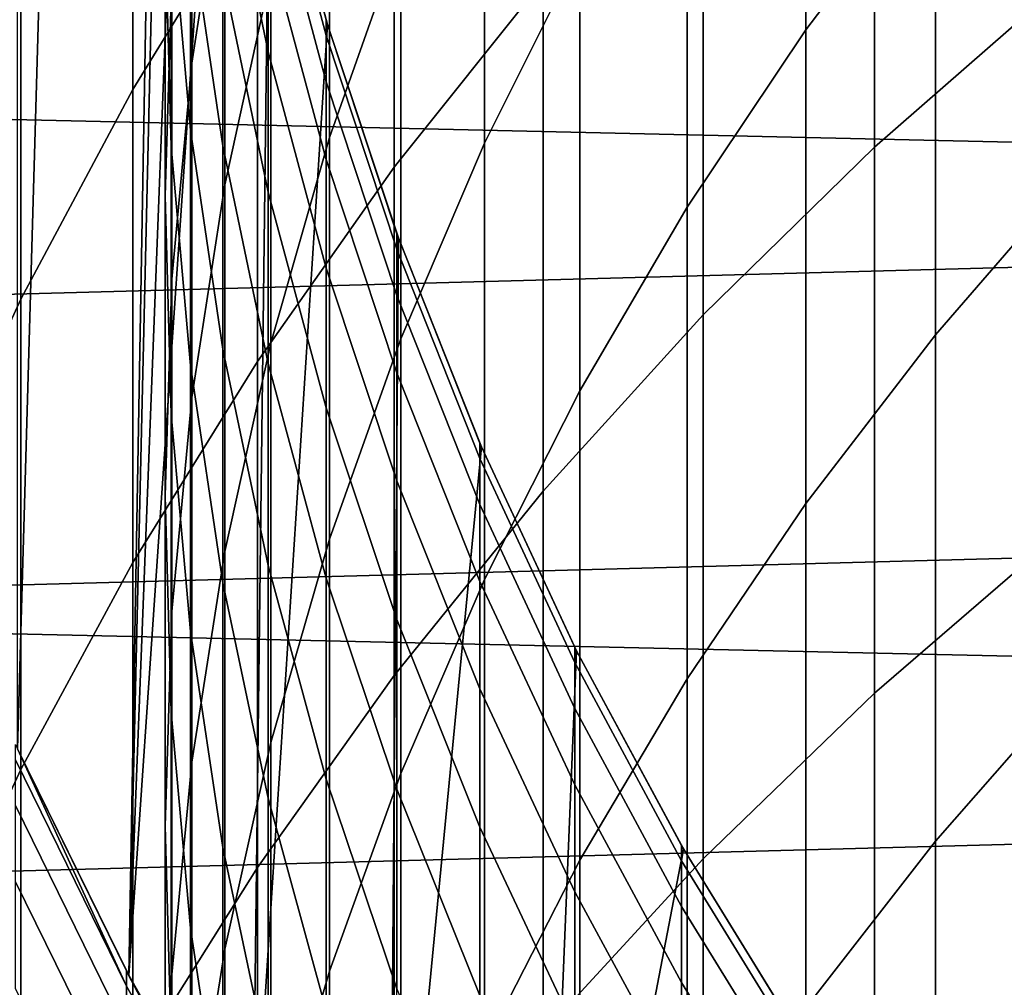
# Model space of a CAD drawing. Header units: metres. Extents: x -28 to 70, y -218 to 28.
# Tile 215 of 256: x -9.55 to -7.2, y -4.93 to -2.63. Entities that reach past the tile are written whole.
import ezdxf

# ---------------------------------------------------------------- set-up
doc = ezdxf.new("R2010")
doc.units = ezdxf.units.M
doc.layers.add('solid_10_261_432_XXX', color=7, linetype='CONTINUOUS')

msp = doc.modelspace()

# ---------------------------------------------------------------- linework, layer by layer
at = {"layer": 'solid_10_261_432_XXX'}
for points in [[(-9.55116, -4.361804, 235.800003), (-9.55116, 4.361804, 235.800003), (-9.286513, 4.900068, 235.800003)], [(-9.2, 0, 235.800003), (-9.286513, -4.900068, 235.800003), (-9.55116, -4.361804, 235.800003), (-9.286513, 4.900068, 235.800003)], [(-9.2, 0, 235.800003), (-9.184435, -0.534895, 235.800003), (-9.286513, -4.900068, 235.800003)], [(-9.184435, -0.534895, 235.800003), (-9.137789, -1.068092, 235.800003), (-9.286513, -4.900068, 235.800003)], [(-9.137789, -1.068092, 235.800003), (-9.060243, -1.5975, 235.800003), (-9.286513, -4.900068, 235.800003)], [(-7.367691, -1.188951, 422.795685), (-7.367691, -2.24586, 425.504303), (-7.675883, -2.651814, 425.339417), (-7.675883, -1.599293, 422.642029)], [(27.251122, -3.691395, -5), (-27.389296, -2.465067, -5), (-27.472309, -1.233766, -5), (27.389296, -2.465067, -5)], [(13.2401, -1.260852, 235.5), (-13.153289, -1.970026, 235.5), (-13.028501, -2.673606, 235.5), (13.153274, -1.970128, 235.5)], [(-9.276731, -1.742587, 422.588379), (-9.276731, -2.793574, 425.28183), (-8.980496, -2.309862, 425.478302), (-8.980496, -1.253645, 422.771454)], [(-9.777374, -1.797765, 419.512878), (-9.777374, -2.763988, 422.205963), (-9.542647, -2.246583, 422.399689), (-9.542647, -1.275219, 419.692261)], [(-7.513144, -1.705443, 428.915985), (-7.513144, -2.930797, 431.608063), (-7.0817, -2.553356, 431.786194), (-7.0817, -1.323237, 429.083649)], [(-8.65491, -1.842624, 425.668091), (-8.65491, -2.978433, 428.357605), (-8.301037, -2.534395, 428.552368), (-8.301037, -1.393389, 425.850555)], [(-9.057523, -1.496479, 410.744476), (-9.057523, -2.221209, 413.449219), (-9.136041, -2.731123, 413.305023), (-9.136041, -2.010172, 410.61438)], [(-8.213237, -1.497668, 419.615906), (-8.213237, -2.466843, 422.31723), (-8.440577, -2.921109, 422.147125), (-8.440577, -1.956447, 419.458405)], [(-8.639299, -1.541028, 416.595581), (-8.639299, -2.426964, 419.296875), (-8.80873, -2.907622, 419.131866), (-8.80873, -2.02605, 416.443878)], [(-8.952003, -2.121712, 235.800003), (-8.991691, -5.422131, 235.800003), (-9.286513, -4.900068, 235.800003), (-9.060243, -1.5975, 235.800003)], [(-7.675883, -1.599293, 422.642029), (-7.675883, -2.651814, 425.339417), (-7.958051, -3.073699, 425.16806), (-7.958051, -2.02574, 422.482361)], [(-7.920033, -2.109602, 428.738708), (-7.920033, -3.329919, 431.419708), (-7.513144, -2.930797, 431.608063), (-7.513144, -1.705443, 428.915985)], [(-8.948297, -1.716557, 413.591919), (-8.948297, -2.519662, 416.28949), (-9.057523, -3.020191, 416.132935), (-9.057523, -2.221209, 413.449219)], [(-9.542647, -2.246583, 422.399689), (-9.542647, -3.29218, 425.079315), (-9.276731, -2.793574, 425.28183), (-9.276731, -1.742587, 422.588379)], [(-9.199989, -1.841193, 404.973724), (-9.199989, -2.406782, 407.671143), (-9.185204, -2.929312, 407.554047), (-9.185204, -2.36675, 404.871063)], [(-8.980496, -2.309862, 425.478302), (-8.980496, -3.440264, 428.155029), (-8.65491, -2.978433, 428.357605), (-8.65491, -1.842624, 425.668091)], [(-7.034518, -1.857213, 425.66217), (-7.034518, -2.992853, 428.351288), (-7.367691, -3.377002, 428.18277), (-7.367691, -2.24586, 425.504303)], [(-9.183583, -1.8843, 407.788239), (-9.183583, -2.527425, 410.483398), (-9.199989, -3.046483, 410.351959), (-9.199989, -2.406782, 407.671143)], [(-9.185204, -1.87833, 402.173615), (-9.185204, -2.36675, 404.871063), (-9.139276, -2.890572, 404.768738), (-9.139276, -2.404772, 402.085754)], [(-9.062361, -1.921574, 393.927002), (-9.062361, -2.182748, 396.626404), (-8.954721, -2.704331, 396.568695), (-8.954721, -2.44455, 393.883667)], [(-8.440577, -1.956447, 419.458405), (-8.440577, -2.921109, 422.147125), (-8.639299, -3.386996, 421.972717), (-8.639299, -2.426964, 419.296875)], [(13.153274, -1.970128, 235.5), (-13.028501, -2.673606, 235.5), (-12.866096, -3.369506, 235.5), (13.02848, -2.673708, 235.5)], [(-9.136041, -2.010172, 410.61438), (-9.136041, -2.731123, 413.305023), (-9.183583, -3.24457, 413.159821), (-9.183583, -2.527425, 410.483398)], [(-9.139276, -1.993085, 399.390411), (-9.139276, -2.404772, 402.085754), (-9.062361, -2.927685, 401.998505), (-9.062361, -2.518203, 399.317596)], [(-8.80873, -2.02605, 416.443878), (-8.80873, -2.907622, 419.131866), (-8.948297, -3.396793, 418.963928), (-8.948297, -2.519662, 416.28949)], [(-7.958051, -2.02574, 422.482361), (-7.958051, -3.073699, 425.16806), (-8.213237, -3.510084, 424.990814), (-8.213237, -2.466843, 422.31723)], [(-8.952003, -2.121712, 235.800003), (-8.813518, -2.638545, 235.800003), (-8.991691, -5.422131, 235.800003)], [(-8.816721, -2.664792, 388.483032), (-8.816721, -2.62782, 385.799988), (-8.952013, -2.121666, 385.799988), (-8.954721, -2.147375, 388.497284)], [(-8.952013, -2.121666, 385.799988), (-8.816721, -2.62782, 385.799988), (-8.813518, -2.638545, 235.800003), (-8.952003, -2.121712, 235.800003)], [(-8.301037, -2.534395, 428.552368), (-8.301037, -3.749416, 431.221741), (-7.920033, -3.329919, 431.419708), (-7.920033, -2.109602, 428.738708)], [(-8.954721, -2.147375, 388.497284), (-8.954721, -2.258851, 391.192535), (-8.816721, -2.775678, 391.164001), (-8.816721, -2.664792, 388.483032)], [(-9.062361, -2.182748, 396.626404), (-9.062361, -2.518203, 399.317596), (-8.954721, -3.037998, 399.245514), (-8.954721, -2.704331, 396.568695)], [(-9.057523, -2.221209, 413.449219), (-9.057523, -3.020191, 416.132935), (-9.136041, -3.525938, 415.974762), (-9.136041, -2.731123, 413.305023)], [(-9.777374, -2.763988, 422.205963), (-9.777374, -3.80405, 424.871429), (-9.542647, -3.29218, 425.079315), (-9.542647, -2.246583, 422.399689)], [(-7.367691, -2.24586, 425.504303), (-7.367691, -3.377002, 428.18277), (-7.675883, -3.778259, 428.006775), (-7.675883, -2.651814, 425.339417)], [(-8.954721, -2.258851, 391.192535), (-8.954721, -2.44455, 393.883667), (-8.816721, -2.960395, 393.840942), (-8.816721, -2.775678, 391.164001)], [(-9.276731, -2.793574, 425.28183), (-9.276731, -3.918379, 427.945312), (-8.980496, -3.440264, 428.155029), (-8.980496, -2.309862, 425.478302)], [(-9.185204, -2.36675, 404.871063), (-9.185204, -2.929312, 407.554047), (-9.139276, -3.450115, 407.437347), (-9.139276, -2.890572, 404.768738)], [(-9.199989, -2.406782, 407.671143), (-9.199989, -3.046483, 410.351959), (-9.185204, -3.565587, 410.22052), (-9.185204, -2.929312, 407.554047)], [(-9.139276, -2.404772, 402.085754), (-9.139276, -2.890572, 404.768738), (-9.062361, -3.410882, 404.667114), (-9.062361, -2.927685, 401.998505)], [(-8.639299, -2.426964, 419.296875), (-8.639299, -3.386996, 421.972717), (-8.80873, -3.862925, 421.794525), (-8.80873, -2.907622, 419.131866)], [(-8.954721, -2.44455, 393.883667), (-8.954721, -2.704331, 396.568695), (-8.816721, -3.218803, 396.511749), (-8.816721, -2.960395, 393.840942)], [(27.058064, -4.910316, -5), (-27.251122, -3.691395, -5), (-27.389296, -2.465067, -5), (27.251122, -3.691395, -5)], [(-8.213237, -2.466843, 422.31723), (-8.213237, -3.510084, 424.990814), (-8.440577, -3.95949, 424.808289), (-8.440577, -2.921109, 422.147125)], [(-9.183583, -2.527425, 410.483398), (-9.183583, -3.24457, 413.159821), (-9.199989, -3.759809, 413.01413), (-9.199989, -3.046483, 410.351959)], [(-9.062361, -2.518203, 399.317596), (-9.062361, -2.927685, 401.998505), (-8.954721, -3.445296, 401.91214), (-8.954721, -3.037998, 399.245514)], [(-8.948297, -2.519662, 416.28949), (-8.948297, -3.396793, 418.963928), (-9.057523, -3.892817, 418.79364), (-9.057523, -3.020191, 416.132935)], [(-8.65491, -2.978433, 428.357605), (-8.65491, -4.187918, 431.014801), (-8.301037, -3.749416, 431.221741), (-8.301037, -2.534395, 428.552368)], [(-7.513144, -2.930797, 431.608063), (-7.513144, -4.229865, 434.26535), (-7.0817, -3.857475, 434.453796), (-7.0817, -2.553356, 431.786194)], [(-8.64515, -3.146645, 235.800003), (-8.667421, -5.926701, 235.800003), (-8.991691, -5.422131, 235.800003), (-8.813518, -2.638545, 235.800003)], [(-8.816721, -2.62782, 385.799988), (-8.813503, -2.63859, 385.799988), (-8.813518, -2.638545, 235.800003)], [(-8.816721, -2.664792, 388.483032), (-8.813503, -2.63859, 385.799988), (-8.816721, -2.62782, 385.799988)], [(-8.648828, -3.173302, 388.468994), (-8.648828, -3.136524, 385.799988), (-8.813503, -2.63859, 385.799988), (-8.816721, -2.664792, 388.483032)], [(-8.648828, -3.136524, 385.799988), (-8.645172, -3.146585, 385.799988), (-8.64515, -3.146645, 235.800003), (-8.813518, -2.638545, 235.800003)], [(-8.813503, -2.63859, 385.799988), (-8.648828, -3.136524, 385.799988), (-8.813518, -2.638545, 235.800003)], [(-8.816721, -2.664792, 388.483032), (-8.816721, -2.775678, 391.164001), (-8.648828, -3.28361, 391.135986), (-8.648828, -3.173302, 388.468994)], [(-7.675883, -2.651814, 425.339417), (-7.675883, -3.778259, 428.006775), (-7.958051, -4.195262, 427.823853), (-7.958051, -3.073699, 425.16806)], [(13.02848, -2.673708, 235.5), (-12.866096, -3.369506, 235.5), (-12.666559, -4.055647, 235.5), (12.866069, -3.369606, 235.5)], [(-8.954721, -2.704331, 396.568695), (-8.954721, -3.037998, 399.245514), (-8.816721, -3.550705, 399.174408), (-8.816721, -3.218803, 396.511749)], [(-9.136041, -2.731123, 413.305023), (-9.136041, -3.525938, 415.974762), (-9.183583, -4.035189, 415.81546), (-9.183583, -3.24457, 413.159821)], [(-8.816721, -2.775678, 391.164001), (-8.816721, -2.960395, 393.840942), (-8.648828, -3.467362, 393.79892), (-8.648828, -3.28361, 391.135986)], [(-9.542647, -3.29218, 425.079315), (-9.542647, -4.411215, 427.729126), (-9.276731, -3.918379, 427.945312), (-9.276731, -2.793574, 425.28183)], [(-9.139276, -2.890572, 404.768738), (-9.139276, -3.450115, 407.437347), (-9.062361, -3.967427, 407.321411), (-9.062361, -3.410882, 404.667114)], [(-8.80873, -2.907622, 419.131866), (-8.80873, -3.862925, 421.794525), (-8.948297, -4.347282, 421.613159), (-8.948297, -3.396793, 418.963928)], [(-8.440577, -2.921109, 422.147125), (-8.440577, -3.95949, 424.808289), (-8.639299, -4.420394, 424.621094), (-8.639299, -3.386996, 421.972717)], [(-9.185204, -2.929312, 407.554047), (-9.185204, -3.565587, 410.22052), (-9.139276, -4.082977, 410.089478), (-9.139276, -3.450115, 407.437347)], [(-9.062361, -2.927685, 401.998505), (-9.062361, -3.410882, 404.667114), (-8.954721, -3.925916, 404.566528), (-8.954721, -3.445296, 401.91214)], [(-7.920033, -3.329919, 431.419708), (-7.920033, -4.623645, 434.066071), (-7.513144, -4.229865, 434.26535), (-7.513144, -2.930797, 431.608063)], [(-8.816721, -2.960395, 393.840942), (-8.816721, -3.218803, 396.511749), (-8.648828, -3.72442, 396.45578), (-8.648828, -3.467362, 393.79892)], [(-8.980496, -3.440264, 428.155029), (-8.980496, -4.643992, 430.799591), (-8.65491, -4.187918, 431.014801), (-8.65491, -2.978433, 428.357605)], [(-7.034518, -2.992853, 428.351288), (-7.034518, -4.202158, 431.008087), (-7.367691, -4.581519, 430.829071), (-7.367691, -3.377002, 428.18277)], [(-9.057523, -3.020191, 416.132935), (-9.057523, -3.892817, 418.79364), (-9.136041, -4.394014, 418.621582), (-9.136041, -3.525938, 415.974762)], [(-8.954721, -3.037998, 399.245514), (-8.954721, -3.445296, 401.91214), (-8.816721, -3.95585, 401.826935), (-8.816721, -3.550705, 399.174408)], [(-9.199989, -3.046483, 410.351959), (-9.199989, -3.759809, 413.01413), (-9.185204, -4.275094, 412.868439), (-9.185204, -3.565587, 410.22052)], [(-7.958051, -3.073699, 425.16806), (-7.958051, -4.195262, 427.823853), (-8.213237, -4.626597, 427.634644), (-8.213237, -3.510084, 424.990814)], [(-8.648828, -3.173302, 388.468994), (-8.645172, -3.146585, 385.799988), (-8.648828, -3.136524, 385.799988)], [(-8.64515, -3.146645, 235.800003), (-8.447603, -3.643899, 235.800003), (-8.667421, -5.926701, 235.800003)], [(-8.451611, -3.671183, 388.455292), (-8.451611, -3.634594, 385.799988), (-8.645172, -3.146585, 385.799988), (-8.648828, -3.173302, 388.468994)], [(-8.645172, -3.146585, 385.799988), (-8.451611, -3.634594, 385.799988), (-8.64515, -3.146645, 235.800003)], [(-8.451611, -3.634594, 385.799988), (-8.447588, -3.643934, 385.799988), (-8.447603, -3.643899, 235.800003), (-8.64515, -3.146645, 235.800003)], [(-8.648828, -3.173302, 388.468994), (-8.648828, -3.28361, 391.135986), (-8.451611, -3.780923, 391.108551), (-8.451611, -3.671183, 388.455292)], [(-8.816721, -3.218803, 396.511749), (-8.816721, -3.550705, 399.174408), (-8.648828, -4.054588, 399.104553), (-8.648828, -3.72442, 396.45578)], [(-9.183583, -3.24457, 413.159821), (-9.183583, -4.035189, 415.81546), (-9.199989, -4.546218, 415.65564), (-9.199989, -3.759809, 413.01413)], [(-9.777374, -3.80405, 424.871429), (-9.777374, -4.917162, 427.507202), (-9.542647, -4.411215, 427.729126), (-9.542647, -3.29218, 425.079315)], [(-8.648828, -3.28361, 391.135986), (-8.648828, -3.467362, 393.79892), (-8.451611, -3.963731, 393.757782), (-8.451611, -3.780923, 391.108551)], [(-8.301037, -3.749416, 431.221741), (-8.301037, -5.037528, 433.856628), (-7.920033, -4.623645, 434.066071), (-7.920033, -3.329919, 431.419708)], [(12.866069, -3.369606, 235.5), (-12.666559, -4.055647, 235.5), (-12.430457, -4.730085, 235.5), (12.666528, -4.055745, 235.5)], [(-8.639299, -3.386996, 421.972717), (-8.639299, -4.420394, 424.621094), (-8.80873, -4.891232, 424.42984), (-8.80873, -3.862925, 421.794525)], [(-7.367691, -3.377002, 428.18277), (-7.367691, -4.581519, 430.829071), (-7.675883, -4.977773, 430.642059), (-7.675883, -3.778259, 428.006775)], [(-9.062361, -3.410882, 404.667114), (-9.062361, -3.967427, 407.321411), (-8.954721, -4.479494, 407.206635), (-8.954721, -3.925916, 404.566528)], [(-8.948297, -3.396793, 418.963928), (-8.948297, -4.347282, 421.613159), (-9.057523, -4.838427, 421.429291), (-9.057523, -3.892817, 418.79364)], [(-9.276731, -3.918379, 427.945312), (-9.276731, -5.116147, 430.576782), (-8.980496, -4.643992, 430.799591), (-8.980496, -3.440264, 428.155029)], [(-9.139276, -3.450115, 407.437347), (-9.139276, -4.082977, 410.089478), (-9.062361, -4.596898, 409.959351), (-9.062361, -3.967427, 407.321411)], [(-8.954721, -3.445296, 401.91214), (-8.954721, -3.925916, 404.566528), (-8.816721, -4.433928, 404.467285), (-8.816721, -3.95585, 401.826935)], [(-8.648828, -3.467362, 393.79892), (-8.648828, -3.72442, 396.45578), (-8.451611, -4.219467, 396.401001), (-8.451611, -3.963731, 393.757782)], [(-8.213237, -3.510084, 424.990814), (-8.213237, -4.626597, 427.634644), (-8.440577, -5.070804, 427.439819), (-8.440577, -3.95949, 424.808289)], [(-9.136041, -3.525938, 415.974762), (-9.136041, -4.394014, 418.621582), (-9.183583, -4.898683, 418.448334), (-9.183583, -4.035189, 415.81546)], [(-8.816721, -3.550705, 399.174408), (-8.816721, -3.95585, 401.826935), (-8.648828, -4.457616, 401.743195), (-8.648828, -4.054588, 399.104553)], [(-9.185204, -3.565587, 410.22052), (-9.185204, -4.275094, 412.868439), (-9.139276, -4.788677, 412.723206), (-9.139276, -4.082977, 410.089478)], [(-8.221401, -4.128985, 235.800003), (-8.314972, -6.411805, 235.800003), (-8.667421, -5.926701, 235.800003), (-8.447603, -3.643899, 235.800003)], [(-8.451611, -3.671183, 388.455292), (-8.447588, -3.643934, 385.799988), (-8.451611, -3.634594, 385.799988)], [(-8.225739, -4.156745, 388.441895), (-8.225739, -4.120341, 385.799988), (-8.447588, -3.643934, 385.799988), (-8.451611, -3.671183, 388.455292)], [(-8.225739, -4.120341, 385.799988), (-8.22142, -4.128953, 385.799988), (-8.221401, -4.128985, 235.800003), (-8.447603, -3.643899, 235.800003)], [(-8.447588, -3.643934, 385.799988), (-8.225739, -4.120341, 385.799988), (-8.447603, -3.643899, 235.800003)], [(-8.451611, -3.671183, 388.455292), (-8.451611, -3.780923, 391.108551), (-8.225739, -4.265933, 391.081787), (-8.225739, -4.156745, 388.441895)], [(26.810513, -6.119348, -5), (-27.058064, -4.910316, -5), (-27.251122, -3.691395, -5), (27.058064, -4.910316, -5)], [(-8.648828, -3.72442, 396.45578), (-8.648828, -4.054588, 399.104553), (-8.451611, -4.547937, 399.036133), (-8.451611, -4.219467, 396.401001)], [(-9.199989, -3.759809, 413.01413), (-9.199989, -4.546218, 415.65564), (-9.185204, -5.057292, 415.495789), (-9.185204, -4.275094, 412.868439)], [(-8.65491, -4.187918, 431.014801), (-8.65491, -5.470161, 433.637695), (-8.301037, -5.037528, 433.856628), (-8.301037, -3.749416, 431.221741)], [(-8.451611, -3.780923, 391.108551), (-8.451611, -3.963731, 393.757782), (-8.225739, -4.447818, 393.717682), (-8.225739, -4.265933, 391.081787)], [(-7.675883, -3.778259, 428.006775), (-7.675883, -4.977773, 430.642059), (-7.958051, -5.389578, 430.447723), (-7.958051, -4.195262, 427.823853)], [(-8.80873, -3.862925, 421.794525), (-8.80873, -4.891232, 424.42984), (-8.948297, -5.370409, 424.235229), (-8.948297, -4.347282, 421.613159)], [(-7.513144, -4.229865, 434.26535), (-7.513144, -5.601659, 436.885834), (-7.0817, -5.234603, 437.084473), (-7.0817, -3.857475, 434.453796)], [(-9.057523, -3.892817, 418.79364), (-9.057523, -4.838427, 421.429291), (-9.136041, -5.334692, 421.243469), (-9.136041, -4.394014, 418.621582)], [(-9.542647, -4.411215, 427.729126), (-9.542647, -5.602839, 430.347107), (-9.276731, -5.116147, 430.576782), (-9.276731, -3.918379, 427.945312)], [(-8.954721, -3.925916, 404.566528), (-8.954721, -4.479494, 407.206635), (-8.816721, -4.984579, 407.093445), (-8.816721, -4.433928, 404.467285)], [(-8.816721, -3.95585, 401.826935), (-8.816721, -4.433928, 404.467285), (-8.648828, -4.933197, 404.369751), (-8.648828, -4.457616, 401.743195)], [(-9.062361, -3.967427, 407.321411), (-9.062361, -4.596898, 409.959351), (-8.954721, -5.105608, 409.830536), (-8.954721, -4.479494, 407.206635)], [(-8.440577, -3.95949, 424.808289), (-8.440577, -5.070804, 427.439819), (-8.639299, -5.526374, 427.23996), (-8.639299, -4.420394, 424.621094)], [(-8.451611, -3.963731, 393.757782), (-8.451611, -4.219467, 396.401001), (-8.225739, -4.702265, 396.347565), (-8.225739, -4.447818, 393.717682)], [(-9.183583, -4.035189, 415.81546), (-9.183583, -4.898683, 418.448334), (-9.199989, -5.405114, 418.274475), (-9.199989, -4.546218, 415.65564)], [(12.666528, -4.055745, 235.5), (-12.430457, -4.730085, 235.5), (-12.158466, -5.39089, 235.5), (12.430421, -4.730182, 235.5)], [(-8.648828, -4.054588, 399.104553), (-8.648828, -4.457616, 401.743195), (-8.451611, -4.948893, 401.661224), (-8.451611, -4.547937, 399.036133)], [(-9.139276, -4.082977, 410.089478), (-9.139276, -4.788677, 412.723206), (-9.062361, -5.298817, 412.578949), (-9.062361, -4.596898, 409.959351)], [(-8.225739, -4.156745, 388.441895), (-8.22142, -4.128953, 385.799988), (-8.225739, -4.120341, 385.799988)], [(-8.221401, -4.128985, 235.800003), (-7.967434, -4.6, 235.800003), (-8.314972, -6.411805, 235.800003)], [(-7.971979, -4.628344, 388.428894), (-7.971979, -4.592118, 385.799988), (-8.22142, -4.128953, 385.799988), (-8.225739, -4.156745, 388.441895)], [(-8.22142, -4.128953, 385.799988), (-7.971979, -4.592118, 385.799988), (-8.221401, -4.128985, 235.800003)], [(-7.971979, -4.592118, 385.799988), (-7.967434, -4.6, 385.799988), (-7.967434, -4.6, 235.800003), (-8.221401, -4.128985, 235.800003)], [(-8.225739, -4.156745, 388.441895), (-8.225739, -4.265933, 391.081787), (-7.971979, -4.736993, 391.055817), (-7.971979, -4.628344, 388.428894)], [(-8.980496, -4.643992, 430.799591), (-8.980496, -5.920132, 433.409973), (-8.65491, -5.470161, 433.637695), (-8.65491, -4.187918, 431.014801)], [(-7.958051, -4.195262, 427.823853), (-7.958051, -5.389578, 430.447723), (-8.213237, -5.815536, 430.246735), (-8.213237, -4.626597, 427.634644)], [(-7.034518, -4.202158, 431.008087), (-7.034518, -5.484211, 433.630585), (-7.367691, -5.858495, 433.441162), (-7.367691, -4.581519, 430.829071)], [(-8.451611, -4.219467, 396.401001), (-8.451611, -4.547937, 399.036133), (-8.225739, -5.02908, 398.969421), (-8.225739, -4.702265, 396.347565)], [(-7.920033, -4.623645, 434.066071), (-7.920033, -5.989799, 436.675781), (-7.513144, -5.601659, 436.885834), (-7.513144, -4.229865, 434.26535)], [(-9.185204, -4.275094, 412.868439), (-9.185204, -5.057292, 415.495789), (-9.139276, -5.566679, 415.336456), (-9.139276, -4.788677, 412.723206)], [(-8.225739, -4.265933, 391.081787), (-8.225739, -4.447818, 393.717682), (-7.971979, -4.917984, 393.678711), (-7.971979, -4.736993, 391.055817)], [(-9.555864, -4.387806, 388.435547), (-9.555864, -4.35149, 385.799988), (-9.551136, -4.361857, 385.799988), (-9.291579, -4.926569, 388.420685)], [(-8.948297, -4.347282, 421.613159), (-8.948297, -5.370409, 424.235229), (-9.057523, -5.8563, 424.037872), (-9.057523, -4.838427, 421.429291)], [(-9.291579, -4.890456, 385.799988), (-9.551136, -4.361857, 385.799988), (-9.55116, -4.361804, 235.800003), (-9.286513, -4.900068, 235.800003)], [(-9.291579, -4.926569, 388.420685), (-9.551136, -4.361857, 385.799988), (-9.291579, -4.890456, 385.799988)], [(-9.291579, -4.926569, 388.420685), (-9.291579, -5.034879, 391.039368), (-9.555864, -4.49673, 391.069061), (-9.555864, -4.387806, 388.435547)], [(-9.136041, -4.394014, 418.621582), (-9.136041, -5.334692, 421.243469), (-9.183583, -5.834395, 421.056396), (-9.183583, -4.898683, 418.448334)], [(-9.777374, -4.917162, 427.507202), (-9.777374, -6.102479, 430.111298), (-9.542647, -5.602839, 430.347107), (-9.542647, -4.411215, 427.729126)], [(-8.639299, -4.420394, 424.621094), (-8.639299, -5.526374, 427.23996), (-8.80873, -5.991765, 427.035828), (-8.80873, -4.891232, 424.42984)], [(-8.816721, -4.433928, 404.467285), (-8.816721, -4.984579, 407.093445), (-8.648828, -5.48097, 406.982208), (-8.648828, -4.933197, 404.369751)], [(-8.225739, -4.447818, 393.717682), (-8.225739, -4.702265, 396.347565), (-7.971979, -5.171179, 396.295654), (-7.971979, -4.917984, 393.678711)], [(-8.648828, -4.457616, 401.743195), (-8.648828, -4.933197, 404.369751), (-8.451611, -5.422028, 404.274261), (-8.451611, -4.948893, 401.661224)], [(-8.954721, -4.479494, 407.206635), (-8.954721, -5.105608, 409.830536), (-8.816721, -5.607383, 409.703461), (-8.816721, -4.984579, 407.093445)], [(-9.291579, -5.034879, 391.039368), (-9.291579, -5.215303, 393.654083), (-9.555864, -4.678177, 393.698578), (-9.555864, -4.49673, 391.069061)], [(-9.199989, -4.546218, 415.65564), (-9.199989, -5.405114, 418.274475), (-9.185204, -5.911589, 418.100586), (-9.185204, -5.057292, 415.495789)], [(-8.451611, -4.547937, 399.036133), (-8.451611, -4.948893, 401.661224), (-8.225739, -5.428014, 401.581268), (-8.225739, -5.02908, 398.969421)], [(-7.367691, -4.581519, 430.829071), (-7.367691, -5.858495, 433.441162), (-7.675883, -6.249446, 433.243317), (-7.675883, -4.977773, 430.642059)], [(-9.062361, -4.596898, 409.959351), (-9.062361, -5.298817, 412.578949), (-8.954721, -5.803784, 412.436157), (-8.954721, -5.105608, 409.830536)], [(-7.686507, -5.05545, 235.800003), (-7.93538, -6.876023, 235.800003), (-8.314972, -6.411805, 235.800003), (-7.967434, -4.6, 235.800003)], [(-7.971979, -4.628344, 388.428894), (-7.967434, -4.6, 385.799988), (-7.971979, -4.592118, 385.799988)], [(-7.69119, -5.084378, 388.416321), (-7.69119, -5.048326, 385.799988), (-7.967434, -4.6, 385.799988), (-7.971979, -4.628344, 388.428894)], [(-7.69119, -5.048326, 385.799988), (-7.686488, -5.055482, 385.799988), (-7.686507, -5.05545, 235.800003), (-7.967434, -4.6, 235.800003)], [(-7.967434, -4.6, 385.799988), (-7.69119, -5.048326, 385.799988), (-7.967434, -4.6, 235.800003)], [(-8.213237, -4.626597, 427.634644), (-8.213237, -5.815536, 430.246735), (-8.440577, -6.254205, 430.039703), (-8.440577, -5.070804, 427.439819)], [(-8.301037, -5.037528, 433.856628), (-8.301037, -6.397753, 436.455017), (-7.920033, -5.989799, 436.675781), (-7.920033, -4.623645, 434.066071)], [(-7.971979, -4.628344, 388.428894), (-7.971979, -4.736993, 391.055817), (-7.69119, -5.192508, 391.03067), (-7.69119, -5.084378, 388.416321)], [(-9.276731, -5.116147, 430.576782), (-9.276731, -6.385968, 433.174225), (-8.980496, -5.920132, 433.409973), (-8.980496, -4.643992, 430.799591)], [(-9.291579, -5.215303, 393.654083), (-9.291579, -5.467707, 396.262817), (-9.555864, -4.932011, 396.322113), (-9.555864, -4.678177, 393.698578)], [(-8.225739, -4.702265, 396.347565), (-8.225739, -5.02908, 398.969421), (-7.971979, -5.496386, 398.904602), (-7.971979, -5.171179, 396.295654)], [(12.430421, -4.730182, 235.5), (-12.158466, -5.39089, 235.5), (-11.851411, -6.036062, 235.5), (12.158424, -5.390984, 235.5)], [(-7.971979, -4.736993, 391.055817), (-7.971979, -4.917984, 393.678711), (-7.69119, -5.372633, 393.641052), (-7.69119, -5.192508, 391.03067)], [(-9.139276, -4.788677, 412.723206), (-9.139276, -5.566679, 415.336456), (-9.062361, -6.07265, 415.178192), (-9.062361, -5.298817, 412.578949)], [(-9.057523, -4.838427, 421.429291), (-9.057523, -5.8563, 424.037872), (-9.136041, -6.347257, 423.83847), (-9.136041, -5.334692, 421.243469)], [(-9.286546, -4.900007, 385.799988), (-9.291579, -4.890456, 385.799988), (-9.286513, -4.900068, 235.800003)], [(-9.291579, -4.926569, 388.420685), (-9.291579, -4.890456, 385.799988), (-9.286546, -4.900007, 385.799988), (-8.996925, -5.449353, 388.406281)], [(-8.80873, -4.891232, 424.42984), (-8.80873, -5.991765, 427.035828), (-8.948297, -6.465397, 426.828094), (-8.948297, -5.370409, 424.235229)], [(26.508976, -7.316027, -5), (-26.810513, -6.119348, -5), (-27.058064, -4.910316, -5), (26.810513, -6.119348, -5)], [(-9.286546, -4.900007, 385.799988), (-9.286513, -4.900068, 235.800003), (-8.991691, -5.422131, 235.800003), (-8.996925, -5.41344, 385.799988)], [(-8.996925, -5.449353, 388.406281), (-9.286546, -4.900007, 385.799988), (-8.996925, -5.41344, 385.799988)], [(-9.183583, -4.898683, 418.448334), (-9.183583, -5.834395, 421.056396), (-9.199989, -6.335843, 420.868622), (-9.199989, -5.405114, 418.274475)], [(-8.996925, -5.449353, 388.406281), (-8.996925, -5.557068, 391.010559), (-9.291579, -5.034879, 391.039368), (-9.291579, -4.926569, 388.420685)], [(-7.971979, -4.917984, 393.678711), (-7.971979, -5.171179, 396.295654), (-7.69119, -5.624618, 396.245453), (-7.69119, -5.372633, 393.641052)]]:
    msp.add_3dface(points, dxfattribs=at)

doc.saveas('drawing.dxf')
